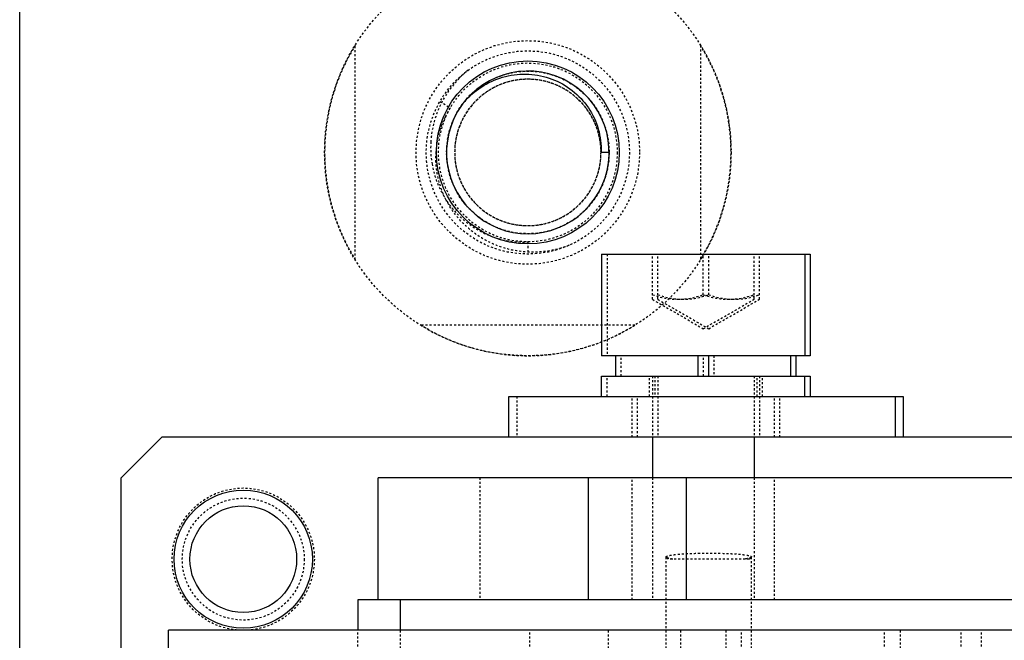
# Model space of a CAD drawing. Header units: millimetres. Extents: x -24622 to 2009, y -1603 to 2074.
# Tile 192 of 256: x 342 to 391, y 1527 to 1557. Entities that reach past the tile are written whole.
import ezdxf

# ---------------------------------------------------------------- set-up
doc = ezdxf.new("R2010")
doc.units = ezdxf.units.MM
doc.linetypes.add('HIDDEN', pattern=[0.2, 0.1, -0.1])
doc.layers.add('02___PRT_ALL_AXES', color=7, linetype='Continuous')
doc.layers.add('DEFAULT_2', color=8, linetype='HIDDEN')

msp = doc.modelspace()

# ---------------------------------------------------------------- linework, layer by layer
at = {"color": 7, "linetype": 'Continuous'}
for p, q in [((342.144, 1523.694), (342.144, 1912.694)), ((371.144, 1550.694), (370.744, 1550.694)), ((370.776, 1545.694), (381.042, 1545.694)), ((370.776, 1545.694), (370.776, 1540.694)), ((380.776, 1545.694), (380.776, 1540.694)), ((381.042, 1545.694), (381.042, 1540.694)), ((381.042, 1540.694), (370.776, 1540.694)), ((371.476, 1539.694), (371.476, 1540.694)), ((375.526, 1539.694), (375.526, 1540.694)), ((376.026, 1540.694), (376.026, 1539.694)), ((380.076, 1539.694), (380.076, 1540.694)), ((380.342, 1539.694), (380.342, 1540.694)), ((370.776, 1539.694), (380.776, 1539.694)), ((370.776, 1538.694), (370.776, 1539.694)), ((380.776, 1538.694), (380.776, 1539.694)), ((380.872, 1539.694), (381.042, 1539.694)), ((381.042, 1539.694), (381.042, 1538.694)), ((366.209, 1538.694), (385.608, 1538.694)), ((366.209, 1536.694), (366.209, 1538.694)), ((385.209, 1538.694), (385.209, 1536.694)), ((385.608, 1538.694), (385.608, 1536.694)), ((349.144, 1536.694), (347.144, 1534.694)), ((485.144, 1536.694), (349.144, 1536.694)), ((373.276, 1536.694), (373.276, 1534.694)), ((378.276, 1536.694), (378.276, 1534.694)), ((347.144, 1523.694), (347.144, 1534.694)), ((486.58, 1534.694), (359.776, 1534.694)), ((359.776, 1528.694), (359.776, 1534.694)), ((370.117, 1534.694), (370.117, 1528.694)), ((374.947, 1528.694), (374.947, 1534.694)), ((486.58, 1528.694), (358.776, 1528.694)), ((358.776, 1528.694), (358.776, 1527.194)), ((360.861, 1528.694), (360.861, 1527.194)), ((491.461, 1527.194), (349.461, 1527.194)), ((349.461, 1514.694), (349.461, 1527.194))]:
    msp.add_line(p, q, dxfattribs=at)
for radius in [3.4, 2.625]:
    msp.add_circle((353.144, 1530.694), radius, dxfattribs=at)
for centre, radius, start, end in [((367.144, 1550.694), 4, 144, 135), ((367.034, 1550.578), 3.983, 137.846, 141.7186)]:
    msp.add_arc(centre, radius, start, end, dxfattribs=at)
at = {"color": 7, "linetype": 'Continuous', "start_tangent": (0.671102, 0.741365), "end_tangent": (-0.044167, -0.999024)}
msp.add_spline([(364.082, 1553.251), (364.974, 1553.986), (366.042, 1554.43), (367.193, 1554.542), (368.325, 1554.305), (369.333, 1553.739), (370.121, 1552.893), (370.609, 1551.844), (370.744, 1550.694)], degree=3, dxfattribs=at)
at = {"layer": '02___PRT_ALL_AXES', "color": 8, "linetype": 'HIDDEN'}
for radius in [10, 4]:
    msp.add_circle((367.144, 1550.694), radius, dxfattribs=at)
at = {"layer": '02___PRT_ALL_AXES', "color": 7, "linetype": 'Continuous'}
msp.add_circle((367.144, 1550.694), 4.5, dxfattribs=at)
at = {"layer": 'DEFAULT_2', "color": 8, "linetype": 'HIDDEN'}
for p, q in [((358.644, 1545.426), (358.644, 1555.962)), ((375.644, 1555.962), (375.644, 1545.426)), ((362.814, 1553.194), (363.333, 1552.894)), ((367.144, 1546.294), (367.144, 1545.694)), ((371.042, 1545.694), (371.042, 1540.694)), ((373.276, 1543.471), (373.276, 1545.694)), ((373.542, 1543.471), (373.542, 1545.694)), ((375.776, 1543.694), (375.776, 1545.694)), ((376.042, 1543.694), (376.042, 1545.694)), ((378.276, 1543.471), (378.276, 1545.694)), ((378.542, 1543.471), (378.542, 1545.694)), ((373.276, 1543.471), (375.776, 1542.027)), ((373.542, 1543.471), (376.042, 1542.027)), ((375.776, 1542.027), (378.276, 1543.471)), ((376.042, 1542.027), (378.542, 1543.471)), ((372.412, 1542.194), (361.876, 1542.194)), ((371.742, 1539.694), (371.742, 1540.694)), ((375.792, 1539.694), (375.792, 1540.694)), ((376.292, 1540.694), (376.292, 1539.694)), ((371.042, 1538.694), (371.042, 1539.694)), ((373.126, 1538.694), (373.126, 1539.694)), ((373.276, 1539.694), (373.276, 1536.694)), ((373.392, 1539.694), (373.392, 1538.694)), ((373.542, 1539.694), (373.542, 1536.694)), ((378.276, 1539.694), (378.276, 1536.694)), ((378.426, 1538.694), (378.426, 1539.694)), ((378.542, 1539.694), (378.542, 1536.694)), ((378.692, 1538.694), (378.692, 1539.694)), ((380.776, 1539.694), (380.872, 1539.694)), ((366.609, 1538.694), (366.609, 1536.694)), ((372.276, 1536.694), (372.276, 1538.694)), ((372.542, 1536.694), (372.542, 1538.694)), ((379.276, 1536.694), (379.276, 1538.694)), ((379.542, 1536.694), (379.542, 1538.694)), ((364.776, 1534.694), (364.776, 1528.694)), ((372.276, 1528.694), (372.276, 1534.694)), ((373.276, 1534.694), (373.276, 1528.694)), ((378.276, 1534.694), (378.276, 1528.694)), ((379.276, 1528.694), (379.276, 1534.694)), ((373.944, 1524.694), (373.944, 1530.801)), ((373.953, 1530.783), (373.944, 1530.801)), ((374.042, 1530.694), (373.953, 1530.783)), ((378.042, 1530.694), (378.135, 1530.787)), ((378.144, 1530.805), (378.135, 1530.787)), ((378.144, 1524.694), (378.144, 1530.805)), ((378.041, 1530.694), (374.043, 1530.694)), ((358.776, 1482.194), (358.776, 1527.194)), ((360.861, 1527.194), (360.861, 1482.194)), ((367.24, 1482.194), (367.24, 1527.194)), ((371.099, 1527.194), (371.099, 1482.194)), ((374.66, 1527.194), (374.66, 1482.194)), ((376.883, 1527.194), (376.883, 1482.194)), ((377.66, 1482.194), (377.66, 1527.194)), ((384.684, 1482.194), (384.684, 1527.194)), ((385.461, 1527.194), (385.461, 1482.194)), ((388.461, 1482.194), (388.461, 1527.194)), ((389.461, 1482.194), (389.461, 1527.194))]:
    msp.add_line(p, q, dxfattribs=at)
for centre, radius in [((367.144, 1550.694), 5.5), ((367.144, 1550.694), 5), ((367.144, 1550.694), 4.4), ((353.144, 1530.694), 3.5), ((353.144, 1530.694), 3)]:
    msp.add_circle(centre, radius, dxfattribs=at)
for centre, radius, start, end in [((367.144, 1550.694), 10, 148.2117, 211.7883), ((367.144, 1550.694), 10, 328.2117, 31.7883), ((367.144, 1550.694), 4, 135, 144), ((367.026, 1550.488), 4.408, 146.9102, 153.7461), ((367.062, 1550.469), 4.448, 153.7365, 162.0175), ((367.093, 1550.461), 4.48, 162.0468, 171.3713), ((367.146, 1550.933), 4.783, 176.6684, 189.5717), ((367.122, 1550.456), 4.51, 171.3662, 176.9396), ((367.113, 1550.457), 4.5, 176.9414, 178.0966), ((367.121, 1550.697), 4.023, 344.5739, 359.1712), ((367.189, 1550.694), 3.955, 359.1997, 359.9998), ((367.171, 1550.685), 3.971, 343.7397, 344.5477), ((367.128, 1550.683), 3.981, 216.0057, 220.1603), ((367.153, 1550.703), 4.013, 220.1565, 221.8567), ((367.144, 1550.694), 10, 238.2117, 301.7883)]:
    msp.add_arc(centre, radius, start, end, dxfattribs=at)
for points, start_tangent, end_tangent in [([(364.205, 1554.739), (362.914, 1553.17), (362.371, 1551.211)], (-0.780064, -0.6257), (-0.058258, -0.998302)), ([(370.744, 1550.694), (370.584, 1549.633), (370.118, 1548.666), (369.388, 1547.879), (368.459, 1547.343), (367.413, 1547.104), (366.343, 1547.184), (365.344, 1547.576), (364.505, 1548.245), (363.9, 1549.132), (363.584, 1550.157), (363.584, 1551.23), (363.9, 1552.256), (364.505, 1553.143), (365.344, 1553.812), (366.343, 1554.204), (367.413, 1554.284), (368.459, 1554.045), (369.388, 1553.509), (370.118, 1552.722), (370.584, 1551.755), (370.744, 1550.694), (370.584, 1549.633), (370.118, 1548.666), (369.388, 1547.879), (368.459, 1547.343), (367.413, 1547.104), (366.343, 1547.184), (365.344, 1547.576), (364.505, 1548.245), (363.9, 1549.132), (363.584, 1550.157), (363.584, 1551.23), (363.9, 1552.256), (364.505, 1553.143), (365.344, 1553.812), (366.343, 1554.204), (367.413, 1554.284), (368.459, 1554.045), (369.388, 1553.509), (370.118, 1552.722), (370.584, 1551.755), (370.744, 1550.694), (370.584, 1549.633), (370.118, 1548.666), (369.388, 1547.879), (368.459, 1547.343), (367.413, 1547.104), (366.343, 1547.184), (365.344, 1547.576), (364.505, 1548.245), (363.9, 1549.132), (363.584, 1550.157), (363.584, 1551.23), (363.9, 1552.256), (364.505, 1553.143), (365.344, 1553.812), (366.343, 1554.204), (367.413, 1554.284), (368.459, 1554.045), (369.388, 1553.509), (370.118, 1552.722), (370.584, 1551.755), (370.744, 1550.694), (370.584, 1549.633), (370.118, 1548.666), (369.388, 1547.879), (368.459, 1547.343), (367.413, 1547.104), (366.343, 1547.184), (365.344, 1547.576), (364.505, 1548.245), (363.9, 1549.132), (363.584, 1550.157), (363.584, 1551.23), (363.9, 1552.256), (364.505, 1553.143), (365.344, 1553.812), (366.343, 1554.204), (367.413, 1554.284), (368.459, 1554.045), (369.388, 1553.509), (370.118, 1552.722), (370.584, 1551.755), (370.744, 1550.694)], (0, -1), (0, -1)), ([(370.744, 1550.694), (370.584, 1549.633), (370.118, 1548.666), (369.388, 1547.879), (368.459, 1547.343), (367.413, 1547.104), (366.343, 1547.184), (365.344, 1547.576), (364.505, 1548.245), (363.9, 1549.132), (363.584, 1550.157), (363.584, 1551.23), (363.9, 1552.256), (364.505, 1553.143), (365.344, 1553.812), (366.343, 1554.204), (367.413, 1554.284), (368.459, 1554.045), (369.388, 1553.509), (370.118, 1552.722), (370.584, 1551.755), (370.744, 1550.694), (370.584, 1549.633), (370.118, 1548.666), (369.388, 1547.879), (368.459, 1547.343), (367.413, 1547.104), (366.343, 1547.184), (365.344, 1547.576), (364.505, 1548.245), (363.9, 1549.132), (363.584, 1550.157), (363.584, 1551.23), (363.9, 1552.256), (364.505, 1553.143), (365.344, 1553.812), (366.343, 1554.204), (367.413, 1554.284), (368.459, 1554.045), (369.388, 1553.509), (370.118, 1552.722), (370.584, 1551.755), (370.744, 1550.694), (370.584, 1549.633), (370.118, 1548.666), (369.388, 1547.879), (368.459, 1547.343), (367.413, 1547.104), (366.343, 1547.184), (365.344, 1547.576), (364.505, 1548.245), (363.9, 1549.132), (363.584, 1550.157), (363.584, 1551.23), (363.9, 1552.256), (364.505, 1553.143), (365.344, 1553.812), (366.343, 1554.204), (367.413, 1554.284), (368.459, 1554.045), (369.388, 1553.509), (370.118, 1552.722), (370.584, 1551.755), (370.744, 1550.694), (370.584, 1549.633), (370.118, 1548.666), (369.388, 1547.879), (368.459, 1547.343), (367.413, 1547.104), (366.343, 1547.184), (365.344, 1547.576), (364.505, 1548.245), (363.9, 1549.132), (363.584, 1550.157), (363.584, 1551.23), (363.9, 1552.256), (364.505, 1553.143), (365.344, 1553.812), (366.343, 1554.204), (367.413, 1554.284), (368.459, 1554.045), (369.388, 1553.509), (370.118, 1552.722), (370.584, 1551.755), (370.744, 1550.694)], (0, -1), (0, -1)), ([(370.744, 1550.694), (370.584, 1549.633), (370.118, 1548.666), (369.388, 1547.879), (368.459, 1547.343), (367.413, 1547.104), (366.343, 1547.184), (365.344, 1547.576), (364.505, 1548.245), (363.9, 1549.132), (363.584, 1550.157), (363.584, 1551.23), (363.9, 1552.256), (364.505, 1553.143), (365.344, 1553.812), (366.343, 1554.204), (367.413, 1554.284), (368.459, 1554.045), (369.388, 1553.509), (370.118, 1552.722), (370.584, 1551.755), (370.744, 1550.694), (370.584, 1549.633), (370.118, 1548.666), (369.388, 1547.879), (368.459, 1547.343), (367.413, 1547.104), (366.343, 1547.184), (365.344, 1547.576), (364.505, 1548.245), (363.9, 1549.132), (363.584, 1550.157), (363.584, 1551.23), (363.9, 1552.256), (364.505, 1553.143), (365.344, 1553.812), (366.343, 1554.204), (367.413, 1554.284), (368.459, 1554.045), (369.388, 1553.509), (370.118, 1552.722), (370.584, 1551.755), (370.744, 1550.694), (370.584, 1549.633), (370.118, 1548.666), (369.388, 1547.879), (368.459, 1547.343), (367.413, 1547.104), (366.343, 1547.184), (365.344, 1547.576), (364.505, 1548.245), (363.9, 1549.132), (363.584, 1550.157), (363.584, 1551.23), (363.9, 1552.256), (364.505, 1553.143), (365.344, 1553.812), (366.343, 1554.204), (367.413, 1554.284), (368.459, 1554.045), (369.388, 1553.509), (370.118, 1552.722), (370.584, 1551.755), (370.744, 1550.694), (370.584, 1549.633), (370.118, 1548.666), (369.388, 1547.879), (368.459, 1547.343), (367.413, 1547.104), (366.343, 1547.184), (365.344, 1547.576), (364.505, 1548.245), (363.9, 1549.132), (363.584, 1550.157), (363.584, 1551.23), (363.9, 1552.256), (364.505, 1553.143), (365.344, 1553.812), (366.343, 1554.204), (367.413, 1554.284), (368.459, 1554.045), (369.388, 1553.509), (370.118, 1552.722), (370.584, 1551.755), (370.744, 1550.694)], (0, -1), (0, -1)), ([(370.744, 1550.694), (370.584, 1549.633), (370.118, 1548.666), (369.388, 1547.879), (368.459, 1547.343), (367.413, 1547.104), (366.343, 1547.184), (365.344, 1547.576), (364.505, 1548.245), (363.9, 1549.132), (363.584, 1550.157), (363.584, 1551.23), (363.9, 1552.256), (364.505, 1553.143), (365.344, 1553.812), (366.343, 1554.204), (367.413, 1554.284), (368.459, 1554.045), (369.388, 1553.509), (370.118, 1552.722), (370.584, 1551.755), (370.744, 1550.694), (370.584, 1549.633), (370.118, 1548.666), (369.388, 1547.879), (368.459, 1547.343), (367.413, 1547.104), (366.343, 1547.184), (365.344, 1547.576), (364.505, 1548.245), (363.9, 1549.132), (363.584, 1550.157), (363.584, 1551.23), (363.9, 1552.256), (364.505, 1553.143), (365.344, 1553.812), (366.343, 1554.204), (367.413, 1554.284), (368.459, 1554.045), (369.388, 1553.509), (370.118, 1552.722), (370.584, 1551.755), (370.744, 1550.694), (370.584, 1549.633), (370.118, 1548.666), (369.388, 1547.879), (368.459, 1547.343), (367.413, 1547.104), (366.343, 1547.184), (365.344, 1547.576), (364.505, 1548.245), (363.9, 1549.132), (363.584, 1550.157), (363.584, 1551.23), (363.9, 1552.256), (364.505, 1553.143), (365.344, 1553.812), (366.343, 1554.204), (367.413, 1554.284), (368.459, 1554.045), (369.388, 1553.509), (370.118, 1552.722), (370.584, 1551.755), (370.744, 1550.694), (370.584, 1549.633), (370.118, 1548.666), (369.388, 1547.879), (368.459, 1547.343), (367.413, 1547.104), (366.343, 1547.184), (365.344, 1547.576), (364.505, 1548.245), (363.9, 1549.132), (363.584, 1550.157), (363.584, 1551.23), (363.9, 1552.256), (364.505, 1553.143), (365.344, 1553.812), (366.343, 1554.204), (367.413, 1554.284), (368.459, 1554.045), (369.388, 1553.509), (370.118, 1552.722), (370.584, 1551.755), (370.744, 1550.694)], (0, -1), (0, -1)), ([(370.744, 1550.694), (370.584, 1549.633), (370.118, 1548.666), (369.388, 1547.879), (368.459, 1547.343), (367.413, 1547.104), (366.343, 1547.184), (365.344, 1547.576), (364.505, 1548.245), (363.9, 1549.132), (363.584, 1550.157), (363.584, 1551.23), (363.9, 1552.256), (364.505, 1553.143), (365.344, 1553.812), (366.343, 1554.204), (367.413, 1554.284), (368.459, 1554.045), (369.388, 1553.509), (370.118, 1552.722), (370.584, 1551.755), (370.744, 1550.694), (370.584, 1549.633), (370.118, 1548.666), (369.388, 1547.879), (368.459, 1547.343), (367.413, 1547.104), (366.343, 1547.184), (365.344, 1547.576), (364.505, 1548.245), (363.9, 1549.132), (363.584, 1550.157), (363.584, 1551.23), (363.9, 1552.256), (364.505, 1553.143), (365.344, 1553.812), (366.343, 1554.204), (367.413, 1554.284), (368.459, 1554.045), (369.388, 1553.509), (370.118, 1552.722), (370.584, 1551.755), (370.744, 1550.694), (370.584, 1549.633), (370.118, 1548.666), (369.388, 1547.879), (368.459, 1547.343), (367.413, 1547.104), (366.343, 1547.184), (365.344, 1547.576), (364.505, 1548.245), (363.9, 1549.132), (363.584, 1550.157), (363.584, 1551.23), (363.9, 1552.256), (364.505, 1553.143), (365.344, 1553.812), (366.343, 1554.204), (367.413, 1554.284), (368.459, 1554.045), (369.388, 1553.509), (370.118, 1552.722), (370.584, 1551.755), (370.744, 1550.694), (370.584, 1549.633), (370.118, 1548.666), (369.388, 1547.879), (368.459, 1547.343), (367.413, 1547.104), (366.343, 1547.184), (365.344, 1547.576), (364.505, 1548.245), (363.9, 1549.132), (363.584, 1550.157), (363.584, 1551.23), (363.9, 1552.256), (364.505, 1553.143), (365.344, 1553.812), (366.343, 1554.204), (367.413, 1554.284), (368.459, 1554.045), (369.388, 1553.509), (370.118, 1552.722), (370.584, 1551.755), (370.744, 1550.694)], (0, -1), (0, -1)), ([(370.744, 1550.694), (370.584, 1549.633), (370.118, 1548.666), (369.388, 1547.879), (368.459, 1547.343), (367.413, 1547.104), (366.343, 1547.184), (365.344, 1547.576), (364.505, 1548.245), (363.9, 1549.132), (363.584, 1550.157), (363.584, 1551.23), (363.9, 1552.256), (364.505, 1553.143), (365.344, 1553.812), (366.343, 1554.204), (367.413, 1554.284), (368.459, 1554.045), (369.388, 1553.509), (370.118, 1552.722), (370.584, 1551.755), (370.744, 1550.694), (370.584, 1549.633), (370.118, 1548.666), (369.388, 1547.879), (368.459, 1547.343), (367.413, 1547.104), (366.343, 1547.184), (365.344, 1547.576), (364.505, 1548.245), (363.9, 1549.132), (363.584, 1550.157), (363.584, 1551.23), (363.9, 1552.256), (364.505, 1553.143), (365.344, 1553.812), (366.343, 1554.204), (367.413, 1554.284), (368.459, 1554.045), (369.388, 1553.509), (370.118, 1552.722), (370.584, 1551.755), (370.744, 1550.694), (370.584, 1549.633), (370.118, 1548.666), (369.388, 1547.879), (368.459, 1547.343), (367.413, 1547.104), (366.343, 1547.184), (365.344, 1547.576), (364.505, 1548.245), (363.9, 1549.132), (363.584, 1550.157), (363.584, 1551.23), (363.9, 1552.256), (364.505, 1553.143), (365.344, 1553.812), (366.343, 1554.204), (367.413, 1554.284), (368.459, 1554.045), (369.388, 1553.509), (370.118, 1552.722), (370.584, 1551.755), (370.744, 1550.694), (370.584, 1549.633), (370.118, 1548.666), (369.388, 1547.879), (368.459, 1547.343), (367.413, 1547.104), (366.343, 1547.184), (365.344, 1547.576), (364.505, 1548.245), (363.9, 1549.132), (363.584, 1550.157), (363.584, 1551.23), (363.9, 1552.256), (364.505, 1553.143), (365.344, 1553.812), (366.343, 1554.204), (367.413, 1554.284), (368.459, 1554.045), (369.388, 1553.509), (370.118, 1552.722), (370.584, 1551.755), (370.744, 1550.694)], (0, -1), (0, -1)), ([(370.744, 1550.694), (370.584, 1549.633), (370.118, 1548.666), (369.388, 1547.879), (368.459, 1547.343), (367.413, 1547.104), (366.343, 1547.184), (365.344, 1547.576), (364.505, 1548.245), (363.9, 1549.132), (363.584, 1550.157), (363.584, 1551.23), (363.9, 1552.256), (364.505, 1553.143), (365.344, 1553.812), (366.343, 1554.204), (367.413, 1554.284), (368.459, 1554.045), (369.388, 1553.509), (370.118, 1552.722), (370.584, 1551.755), (370.744, 1550.694), (370.584, 1549.633), (370.118, 1548.666), (369.388, 1547.879), (368.459, 1547.343), (367.413, 1547.104), (366.343, 1547.184), (365.344, 1547.576), (364.505, 1548.245), (363.9, 1549.132), (363.584, 1550.157), (363.584, 1551.23), (363.9, 1552.256), (364.505, 1553.143), (365.344, 1553.812), (366.343, 1554.204), (367.413, 1554.284), (368.459, 1554.045), (369.388, 1553.509), (370.118, 1552.722), (370.584, 1551.755), (370.744, 1550.694), (370.584, 1549.633), (370.118, 1548.666), (369.388, 1547.879), (368.459, 1547.343), (367.413, 1547.104), (366.343, 1547.184), (365.344, 1547.576), (364.505, 1548.245), (363.9, 1549.132), (363.584, 1550.157), (363.584, 1551.23), (363.9, 1552.256), (364.505, 1553.143), (365.344, 1553.812), (366.343, 1554.204), (367.413, 1554.284), (368.459, 1554.045), (369.388, 1553.509), (370.118, 1552.722), (370.584, 1551.755), (370.744, 1550.694), (370.584, 1549.633), (370.118, 1548.666), (369.388, 1547.879), (368.459, 1547.343), (367.413, 1547.104), (366.343, 1547.184), (365.344, 1547.576), (364.505, 1548.245), (363.9, 1549.132), (363.584, 1550.157), (363.584, 1551.23), (363.9, 1552.256), (364.505, 1553.143), (365.344, 1553.812), (366.343, 1554.204), (367.413, 1554.284), (368.459, 1554.045), (369.388, 1553.509), (370.118, 1552.722), (370.584, 1551.755), (370.744, 1550.694)], (0, -1), (0, -1)), ([(370.744, 1550.694), (370.584, 1549.633), (370.118, 1548.666), (369.388, 1547.879), (368.459, 1547.343), (367.413, 1547.104), (366.343, 1547.184), (365.344, 1547.576), (364.505, 1548.245), (363.9, 1549.132), (363.584, 1550.157), (363.584, 1551.23), (363.9, 1552.256), (364.505, 1553.143), (365.344, 1553.812), (366.343, 1554.204), (367.413, 1554.284), (368.459, 1554.045), (369.388, 1553.509), (370.118, 1552.722), (370.584, 1551.755), (370.744, 1550.694), (370.584, 1549.633), (370.118, 1548.666), (369.388, 1547.879), (368.459, 1547.343), (367.413, 1547.104), (366.343, 1547.184), (365.344, 1547.576), (364.505, 1548.245), (363.9, 1549.132), (363.584, 1550.157), (363.584, 1551.23), (363.9, 1552.256), (364.505, 1553.143), (365.344, 1553.812), (366.343, 1554.204), (367.413, 1554.284), (368.459, 1554.045), (369.388, 1553.509), (370.118, 1552.722), (370.584, 1551.755), (370.744, 1550.694), (370.584, 1549.633), (370.118, 1548.666), (369.388, 1547.879), (368.459, 1547.343), (367.413, 1547.104), (366.343, 1547.184), (365.344, 1547.576), (364.505, 1548.245), (363.9, 1549.132), (363.584, 1550.157), (363.584, 1551.23), (363.9, 1552.256), (364.505, 1553.143), (365.344, 1553.812), (366.343, 1554.204), (367.413, 1554.284), (368.459, 1554.045), (369.388, 1553.509), (370.118, 1552.722), (370.584, 1551.755), (370.744, 1550.694), (370.584, 1549.633), (370.118, 1548.666), (369.388, 1547.879), (368.459, 1547.343), (367.413, 1547.104), (366.343, 1547.184), (365.344, 1547.576), (364.505, 1548.245), (363.9, 1549.132), (363.584, 1550.157), (363.584, 1551.23), (363.9, 1552.256), (364.505, 1553.143), (365.344, 1553.812), (366.343, 1554.204), (367.413, 1554.284), (368.459, 1554.045), (369.388, 1553.509), (370.118, 1552.722), (370.584, 1551.755), (370.744, 1550.694)], (0, -1), (0, -1)), ([(370.744, 1550.694), (370.584, 1549.633), (370.118, 1548.666), (369.388, 1547.879), (368.459, 1547.343), (367.413, 1547.104), (366.343, 1547.184), (365.344, 1547.576), (364.505, 1548.245), (363.9, 1549.132), (363.584, 1550.157), (363.584, 1551.23), (363.9, 1552.256), (364.505, 1553.143), (365.344, 1553.812), (366.343, 1554.204), (367.413, 1554.284), (368.459, 1554.045), (369.388, 1553.509), (370.118, 1552.722), (370.584, 1551.755), (370.744, 1550.694), (370.584, 1549.633), (370.118, 1548.666), (369.388, 1547.879), (368.459, 1547.343), (367.413, 1547.104), (366.343, 1547.184), (365.344, 1547.576), (364.505, 1548.245), (363.9, 1549.132), (363.584, 1550.157), (363.584, 1551.23), (363.9, 1552.256), (364.505, 1553.143), (365.344, 1553.812), (366.343, 1554.204), (367.413, 1554.284), (368.459, 1554.045), (369.388, 1553.509), (370.118, 1552.722), (370.584, 1551.755), (370.744, 1550.694), (370.584, 1549.633), (370.118, 1548.666), (369.388, 1547.879), (368.459, 1547.343), (367.413, 1547.104), (366.343, 1547.184), (365.344, 1547.576), (364.505, 1548.245), (363.9, 1549.132), (363.584, 1550.157), (363.584, 1551.23), (363.9, 1552.256), (364.505, 1553.143), (365.344, 1553.812), (366.343, 1554.204), (367.413, 1554.284), (368.459, 1554.045), (369.388, 1553.509), (370.118, 1552.722), (370.584, 1551.755), (370.744, 1550.694), (370.584, 1549.633), (370.118, 1548.666), (369.388, 1547.879), (368.459, 1547.343), (367.413, 1547.104), (366.343, 1547.184), (365.344, 1547.576), (364.505, 1548.245), (363.9, 1549.132), (363.584, 1550.157), (363.584, 1551.23), (363.9, 1552.256), (364.505, 1553.143), (365.344, 1553.812), (366.343, 1554.204), (367.413, 1554.284), (368.459, 1554.045), (369.388, 1553.509), (370.118, 1552.722), (370.584, 1551.755), (370.744, 1550.694)], (0, -1), (0, -1)), ([(370.744, 1550.694), (370.584, 1549.633), (370.118, 1548.666), (369.388, 1547.879), (368.459, 1547.343), (367.413, 1547.104), (366.343, 1547.184), (365.344, 1547.576), (364.505, 1548.245), (363.9, 1549.132), (363.584, 1550.157), (363.584, 1551.23), (363.9, 1552.256), (364.505, 1553.143), (365.344, 1553.812), (366.343, 1554.204), (367.413, 1554.284), (368.459, 1554.045), (369.388, 1553.509), (370.118, 1552.722), (370.584, 1551.755), (370.744, 1550.694), (370.584, 1549.633), (370.118, 1548.666), (369.388, 1547.879), (368.459, 1547.343), (367.413, 1547.104), (366.343, 1547.184), (365.344, 1547.576), (364.505, 1548.245), (363.9, 1549.132), (363.584, 1550.157), (363.584, 1551.23), (363.9, 1552.256), (364.505, 1553.143), (365.344, 1553.812), (366.343, 1554.204), (367.413, 1554.284), (368.459, 1554.045), (369.388, 1553.509), (370.118, 1552.722), (370.584, 1551.755), (370.744, 1550.694), (370.584, 1549.633), (370.118, 1548.666), (369.388, 1547.879), (368.459, 1547.343), (367.413, 1547.104), (366.343, 1547.184), (365.344, 1547.576), (364.505, 1548.245), (363.9, 1549.132), (363.584, 1550.157), (363.584, 1551.23), (363.9, 1552.256), (364.505, 1553.143), (365.344, 1553.812), (366.343, 1554.204), (367.413, 1554.284), (368.459, 1554.045), (369.388, 1553.509), (370.118, 1552.722), (370.584, 1551.755), (370.744, 1550.694), (370.584, 1549.633), (370.118, 1548.666), (369.388, 1547.879), (368.459, 1547.343), (367.413, 1547.104), (366.343, 1547.184), (365.344, 1547.576), (364.505, 1548.245), (363.9, 1549.132), (363.584, 1550.157), (363.584, 1551.23), (363.9, 1552.256), (364.505, 1553.143), (365.344, 1553.812), (366.343, 1554.204), (367.413, 1554.284), (368.459, 1554.045), (369.388, 1553.509), (370.118, 1552.722), (370.584, 1551.755), (370.744, 1550.694)], (0, -1), (0, -1)), ([(370.744, 1550.694), (370.584, 1549.633), (370.118, 1548.666), (369.388, 1547.879), (368.459, 1547.343), (367.413, 1547.104), (366.343, 1547.184), (365.344, 1547.576), (364.505, 1548.245), (363.9, 1549.132), (363.584, 1550.157), (363.584, 1551.23), (363.9, 1552.256), (364.505, 1553.143), (365.344, 1553.812), (366.343, 1554.204), (367.413, 1554.284), (368.459, 1554.045), (369.388, 1553.509), (370.118, 1552.722), (370.584, 1551.755), (370.744, 1550.694), (370.584, 1549.633), (370.118, 1548.666), (369.388, 1547.879), (368.459, 1547.343), (367.413, 1547.104), (366.343, 1547.184), (365.344, 1547.576), (364.505, 1548.245), (363.9, 1549.132), (363.584, 1550.157), (363.584, 1551.23), (363.9, 1552.256), (364.505, 1553.143), (365.344, 1553.812), (366.343, 1554.204), (367.413, 1554.284), (368.459, 1554.045), (369.388, 1553.509), (370.118, 1552.722), (370.584, 1551.755), (370.744, 1550.694), (370.584, 1549.633), (370.118, 1548.666), (369.388, 1547.879), (368.459, 1547.343), (367.413, 1547.104), (366.343, 1547.184), (365.344, 1547.576), (364.505, 1548.245), (363.9, 1549.132), (363.584, 1550.157), (363.584, 1551.23), (363.9, 1552.256), (364.505, 1553.143), (365.344, 1553.812), (366.343, 1554.204), (367.413, 1554.284), (368.459, 1554.045), (369.388, 1553.509), (370.118, 1552.722), (370.584, 1551.755), (370.744, 1550.694), (370.584, 1549.633), (370.118, 1548.666), (369.388, 1547.879), (368.459, 1547.343), (367.413, 1547.104), (366.343, 1547.184), (365.344, 1547.576), (364.505, 1548.245), (363.9, 1549.132), (363.584, 1550.157), (363.584, 1551.23), (363.9, 1552.256), (364.505, 1553.143), (365.344, 1553.812), (366.343, 1554.204), (367.413, 1554.284), (368.459, 1554.045), (369.388, 1553.509), (370.118, 1552.722), (370.584, 1551.755), (370.744, 1550.694)], (0, -1), (0, -1)), ([(370.744, 1550.694), (370.584, 1549.633), (370.118, 1548.666), (369.388, 1547.879), (368.459, 1547.343), (367.413, 1547.104), (366.343, 1547.184), (365.344, 1547.576), (364.505, 1548.245), (363.9, 1549.132), (363.584, 1550.157), (363.584, 1551.23), (363.9, 1552.256), (364.505, 1553.143), (365.344, 1553.812), (366.343, 1554.204), (367.413, 1554.284), (368.459, 1554.045), (369.388, 1553.509), (370.118, 1552.722), (370.584, 1551.755), (370.744, 1550.694), (370.584, 1549.633), (370.118, 1548.666), (369.388, 1547.879), (368.459, 1547.343), (367.413, 1547.104), (366.343, 1547.184), (365.344, 1547.576), (364.505, 1548.245), (363.9, 1549.132), (363.584, 1550.157), (363.584, 1551.23), (363.9, 1552.256), (364.505, 1553.143), (365.344, 1553.812), (366.343, 1554.204), (367.413, 1554.284), (368.459, 1554.045), (369.388, 1553.509), (370.118, 1552.722), (370.584, 1551.755), (370.744, 1550.694), (370.584, 1549.633), (370.118, 1548.666), (369.388, 1547.879), (368.459, 1547.343), (367.413, 1547.104), (366.343, 1547.184), (365.344, 1547.576), (364.505, 1548.245), (363.9, 1549.132), (363.584, 1550.157), (363.584, 1551.23), (363.9, 1552.256), (364.505, 1553.143), (365.344, 1553.812), (366.343, 1554.204), (367.413, 1554.284), (368.459, 1554.045), (369.388, 1553.509), (370.118, 1552.722), (370.584, 1551.755), (370.744, 1550.694), (370.584, 1549.633), (370.118, 1548.666), (369.388, 1547.879), (368.459, 1547.343), (367.413, 1547.104), (366.343, 1547.184), (365.344, 1547.576), (364.505, 1548.245), (363.9, 1549.132), (363.584, 1550.157), (363.584, 1551.23), (363.9, 1552.256), (364.505, 1553.143), (365.344, 1553.812), (366.343, 1554.204), (367.413, 1554.284), (368.459, 1554.045), (369.388, 1553.509), (370.118, 1552.722), (370.584, 1551.755), (370.744, 1550.694)], (0, -1), (0, -1)), ([(370.744, 1550.694), (370.584, 1549.633), (370.118, 1548.666), (369.388, 1547.879), (368.459, 1547.343), (367.413, 1547.104), (366.343, 1547.184), (365.344, 1547.576), (364.505, 1548.245), (363.9, 1549.132), (363.584, 1550.157), (363.584, 1551.23), (363.9, 1552.256), (364.505, 1553.143), (365.344, 1553.812), (366.343, 1554.204), (367.413, 1554.284), (368.459, 1554.045), (369.388, 1553.509), (370.118, 1552.722), (370.584, 1551.755), (370.744, 1550.694), (370.584, 1549.633), (370.118, 1548.666), (369.388, 1547.879), (368.459, 1547.343), (367.413, 1547.104), (366.343, 1547.184), (365.344, 1547.576), (364.505, 1548.245), (363.9, 1549.132), (363.584, 1550.157), (363.584, 1551.23), (363.9, 1552.256), (364.505, 1553.143), (365.344, 1553.812), (366.343, 1554.204), (367.413, 1554.284), (368.459, 1554.045), (369.388, 1553.509), (370.118, 1552.722), (370.584, 1551.755), (370.744, 1550.694), (370.584, 1549.633), (370.118, 1548.666), (369.388, 1547.879), (368.459, 1547.343), (367.413, 1547.104), (366.343, 1547.184), (365.344, 1547.576), (364.505, 1548.245), (363.9, 1549.132), (363.584, 1550.157), (363.584, 1551.23), (363.9, 1552.256), (364.505, 1553.143), (365.344, 1553.812), (366.343, 1554.204), (367.413, 1554.284), (368.459, 1554.045), (369.388, 1553.509), (370.118, 1552.722), (370.584, 1551.755), (370.744, 1550.694), (370.584, 1549.633), (370.118, 1548.666), (369.388, 1547.879), (368.459, 1547.343), (367.413, 1547.104), (366.343, 1547.184), (365.344, 1547.576), (364.505, 1548.245), (363.9, 1549.132), (363.584, 1550.157), (363.584, 1551.23), (363.9, 1552.256), (364.505, 1553.143), (365.344, 1553.812), (366.343, 1554.204), (367.413, 1554.284), (368.459, 1554.045), (369.388, 1553.509), (370.118, 1552.722), (370.584, 1551.755), (370.744, 1550.694)], (0, -1), (0, -1)), ([(370.744, 1550.694), (370.584, 1549.633), (370.118, 1548.666), (369.388, 1547.879), (368.459, 1547.343), (367.413, 1547.104), (366.343, 1547.184), (365.344, 1547.576), (364.505, 1548.245), (363.9, 1549.132), (363.584, 1550.157), (363.584, 1551.23), (363.9, 1552.256), (364.505, 1553.143), (365.344, 1553.812), (366.343, 1554.204), (367.413, 1554.284), (368.459, 1554.045), (369.388, 1553.509), (370.118, 1552.722), (370.584, 1551.755), (370.744, 1550.694), (370.584, 1549.633), (370.118, 1548.666), (369.388, 1547.879), (368.459, 1547.343), (367.413, 1547.104), (366.343, 1547.184), (365.344, 1547.576), (364.505, 1548.245), (363.9, 1549.132), (363.584, 1550.157), (363.584, 1551.23), (363.9, 1552.256), (364.505, 1553.143), (365.344, 1553.812), (366.343, 1554.204), (367.413, 1554.284), (368.459, 1554.045), (369.388, 1553.509), (370.118, 1552.722), (370.584, 1551.755), (370.744, 1550.694), (370.584, 1549.633), (370.118, 1548.666), (369.388, 1547.879), (368.459, 1547.343), (367.413, 1547.104), (366.343, 1547.184), (365.344, 1547.576), (364.505, 1548.245), (363.9, 1549.132), (363.584, 1550.157), (363.584, 1551.23), (363.9, 1552.256), (364.505, 1553.143), (365.344, 1553.812), (366.343, 1554.204), (367.413, 1554.284), (368.459, 1554.045), (369.388, 1553.509), (370.118, 1552.722), (370.584, 1551.755), (370.744, 1550.694), (370.584, 1549.633), (370.118, 1548.666), (369.388, 1547.879), (368.459, 1547.343), (367.413, 1547.104), (366.343, 1547.184), (365.344, 1547.576), (364.505, 1548.245), (363.9, 1549.132), (363.584, 1550.157), (363.584, 1551.23), (363.9, 1552.256), (364.505, 1553.143), (365.344, 1553.812), (366.343, 1554.204), (367.413, 1554.284), (368.459, 1554.045), (369.388, 1553.509), (370.118, 1552.722), (370.584, 1551.755), (370.744, 1550.694)], (0, -1), (0, -1)), ([(370.744, 1550.694), (370.584, 1549.633), (370.118, 1548.666), (369.388, 1547.879), (368.459, 1547.343), (367.413, 1547.104), (366.343, 1547.184), (365.344, 1547.576), (364.505, 1548.245), (363.9, 1549.132), (363.584, 1550.157), (363.584, 1551.23), (363.9, 1552.256), (364.505, 1553.143), (365.344, 1553.812), (366.343, 1554.204), (367.413, 1554.284), (368.459, 1554.045), (369.388, 1553.509), (370.118, 1552.722), (370.584, 1551.755), (370.744, 1550.694), (370.584, 1549.633), (370.118, 1548.666), (369.388, 1547.879), (368.459, 1547.343), (367.413, 1547.104), (366.343, 1547.184), (365.344, 1547.576), (364.505, 1548.245), (363.9, 1549.132), (363.584, 1550.157), (363.584, 1551.23), (363.9, 1552.256), (364.505, 1553.143), (365.344, 1553.812), (366.343, 1554.204), (367.413, 1554.284), (368.459, 1554.045), (369.388, 1553.509), (370.118, 1552.722), (370.584, 1551.755), (370.744, 1550.694), (370.584, 1549.633), (370.118, 1548.666), (369.388, 1547.879), (368.459, 1547.343), (367.413, 1547.104), (366.343, 1547.184), (365.344, 1547.576), (364.505, 1548.245), (363.9, 1549.132), (363.584, 1550.157), (363.584, 1551.23), (363.9, 1552.256), (364.505, 1553.143), (365.344, 1553.812), (366.343, 1554.204), (367.413, 1554.284), (368.459, 1554.045), (369.388, 1553.509), (370.118, 1552.722), (370.584, 1551.755), (370.744, 1550.694), (370.584, 1549.633), (370.118, 1548.666), (369.388, 1547.879), (368.459, 1547.343), (367.413, 1547.104), (366.343, 1547.184), (365.344, 1547.576), (364.505, 1548.245), (363.9, 1549.132), (363.584, 1550.157), (363.584, 1551.23), (363.9, 1552.256), (364.505, 1553.143), (365.344, 1553.812), (366.343, 1554.204), (367.413, 1554.284), (368.459, 1554.045), (369.388, 1553.509), (370.118, 1552.722), (370.584, 1551.755), (370.744, 1550.694)], (0, -1), (0, -1)), ([(370.744, 1550.694), (370.584, 1549.633), (370.118, 1548.666), (369.388, 1547.879), (368.459, 1547.343), (367.413, 1547.104), (366.343, 1547.184), (365.344, 1547.576), (364.505, 1548.245), (363.9, 1549.132), (363.584, 1550.157), (363.584, 1551.23), (363.9, 1552.256), (364.505, 1553.143), (365.344, 1553.812), (366.343, 1554.204), (367.413, 1554.284), (368.459, 1554.045), (369.388, 1553.509), (370.118, 1552.722), (370.584, 1551.755), (370.744, 1550.694), (370.584, 1549.633), (370.118, 1548.666), (369.388, 1547.879), (368.459, 1547.343), (367.413, 1547.104), (366.343, 1547.184), (365.344, 1547.576), (364.505, 1548.245), (363.9, 1549.132), (363.584, 1550.157), (363.584, 1551.23), (363.9, 1552.256), (364.505, 1553.143), (365.344, 1553.812), (366.343, 1554.204), (367.413, 1554.284), (368.459, 1554.045), (369.388, 1553.509), (370.118, 1552.722), (370.584, 1551.755), (370.744, 1550.694), (370.584, 1549.633), (370.118, 1548.666), (369.388, 1547.879), (368.459, 1547.343), (367.413, 1547.104), (366.343, 1547.184), (365.344, 1547.576), (364.505, 1548.245), (363.9, 1549.132), (363.584, 1550.157), (363.584, 1551.23), (363.9, 1552.256), (364.505, 1553.143), (365.344, 1553.812), (366.343, 1554.204), (367.413, 1554.284), (368.459, 1554.045), (369.388, 1553.509), (370.118, 1552.722), (370.584, 1551.755), (370.744, 1550.694), (370.584, 1549.633), (370.118, 1548.666), (369.388, 1547.879), (368.459, 1547.343), (367.413, 1547.104), (366.343, 1547.184), (365.344, 1547.576), (364.505, 1548.245), (363.9, 1549.132), (363.584, 1550.157), (363.584, 1551.23), (363.9, 1552.256), (364.505, 1553.143), (365.344, 1553.812), (366.343, 1554.204), (367.413, 1554.284), (368.459, 1554.045), (369.388, 1553.509), (370.118, 1552.722), (370.584, 1551.755), (370.744, 1550.694)], (0, -1), (0, -1)), ([(370.744, 1550.694), (370.584, 1549.633), (370.118, 1548.666), (369.388, 1547.879), (368.459, 1547.343), (367.413, 1547.104), (366.343, 1547.184), (365.344, 1547.576), (364.505, 1548.245), (363.9, 1549.132), (363.584, 1550.157), (363.584, 1551.23), (363.9, 1552.256), (364.505, 1553.143), (365.344, 1553.812), (366.343, 1554.204), (367.413, 1554.284), (368.459, 1554.045), (369.388, 1553.509), (370.118, 1552.722), (370.584, 1551.755), (370.744, 1550.694), (370.584, 1549.633), (370.118, 1548.666), (369.388, 1547.879), (368.459, 1547.343), (367.413, 1547.104), (366.343, 1547.184), (365.344, 1547.576), (364.505, 1548.245), (363.9, 1549.132), (363.584, 1550.157), (363.584, 1551.23), (363.9, 1552.256), (364.505, 1553.143), (365.344, 1553.812), (366.343, 1554.204), (367.413, 1554.284), (368.459, 1554.045), (369.388, 1553.509), (370.118, 1552.722), (370.584, 1551.755), (370.744, 1550.694), (370.584, 1549.633), (370.118, 1548.666), (369.388, 1547.879), (368.459, 1547.343), (367.413, 1547.104), (366.343, 1547.184), (365.344, 1547.576), (364.505, 1548.245), (363.9, 1549.132), (363.584, 1550.157), (363.584, 1551.23), (363.9, 1552.256), (364.505, 1553.143), (365.344, 1553.812), (366.343, 1554.204), (367.413, 1554.284), (368.459, 1554.045), (369.388, 1553.509), (370.118, 1552.722), (370.584, 1551.755), (370.744, 1550.694), (370.584, 1549.633), (370.118, 1548.666), (369.388, 1547.879), (368.459, 1547.343), (367.413, 1547.104), (366.343, 1547.184), (365.344, 1547.576), (364.505, 1548.245), (363.9, 1549.132), (363.584, 1550.157), (363.584, 1551.23), (363.9, 1552.256), (364.505, 1553.143), (365.344, 1553.812), (366.343, 1554.204), (367.413, 1554.284), (368.459, 1554.045), (369.388, 1553.509), (370.118, 1552.722), (370.584, 1551.755), (370.744, 1550.694)], (0, -1), (0, -1)), ([(370.744, 1550.694), (370.584, 1549.633), (370.118, 1548.666), (369.388, 1547.879), (368.459, 1547.343), (367.413, 1547.104), (366.343, 1547.184), (365.344, 1547.576), (364.505, 1548.245), (363.9, 1549.132), (363.584, 1550.157), (363.584, 1551.23), (363.9, 1552.256), (364.505, 1553.143), (365.344, 1553.812), (366.343, 1554.204), (367.413, 1554.284), (368.459, 1554.045), (369.388, 1553.509), (370.118, 1552.722), (370.584, 1551.755), (370.744, 1550.694), (370.584, 1549.633), (370.118, 1548.666), (369.388, 1547.879), (368.459, 1547.343), (367.413, 1547.104), (366.343, 1547.184), (365.344, 1547.576), (364.505, 1548.245), (363.9, 1549.132), (363.584, 1550.157), (363.584, 1551.23), (363.9, 1552.256), (364.505, 1553.143), (365.344, 1553.812), (366.343, 1554.204), (367.413, 1554.284), (368.459, 1554.045), (369.388, 1553.509), (370.118, 1552.722), (370.584, 1551.755), (370.744, 1550.694), (370.584, 1549.633), (370.118, 1548.666), (369.388, 1547.879), (368.459, 1547.343), (367.413, 1547.104), (366.343, 1547.184), (365.344, 1547.576), (364.505, 1548.245), (363.9, 1549.132), (363.584, 1550.157), (363.584, 1551.23), (363.9, 1552.256), (364.505, 1553.143), (365.344, 1553.812), (366.343, 1554.204), (367.413, 1554.284), (368.459, 1554.045), (369.388, 1553.509), (370.118, 1552.722), (370.584, 1551.755), (370.744, 1550.694), (370.584, 1549.633), (370.118, 1548.666), (369.388, 1547.879), (368.459, 1547.343), (367.413, 1547.104), (366.343, 1547.184), (365.344, 1547.576), (364.505, 1548.245), (363.9, 1549.132), (363.584, 1550.157), (363.584, 1551.23), (363.9, 1552.256), (364.505, 1553.143), (365.344, 1553.812), (366.343, 1554.204), (367.413, 1554.284), (368.459, 1554.045), (369.388, 1553.509), (370.118, 1552.722), (370.584, 1551.755), (370.744, 1550.694)], (0, -1), (0, -1)), ([(370.744, 1550.694), (370.584, 1549.633), (370.118, 1548.666), (369.388, 1547.879), (368.459, 1547.343), (367.413, 1547.104), (366.343, 1547.184), (365.344, 1547.576), (364.505, 1548.245), (363.9, 1549.132), (363.584, 1550.157), (363.584, 1551.23), (363.9, 1552.256), (364.505, 1553.143), (365.344, 1553.812), (366.343, 1554.204), (367.413, 1554.284), (368.459, 1554.045), (369.388, 1553.509), (370.118, 1552.722), (370.584, 1551.755), (370.744, 1550.694), (370.584, 1549.633), (370.118, 1548.666), (369.388, 1547.879), (368.459, 1547.343), (367.413, 1547.104), (366.343, 1547.184), (365.344, 1547.576), (364.505, 1548.245), (363.9, 1549.132), (363.584, 1550.157), (363.584, 1551.23), (363.9, 1552.256), (364.505, 1553.143), (365.344, 1553.812), (366.343, 1554.204), (367.413, 1554.284), (368.459, 1554.045), (369.388, 1553.509), (370.118, 1552.722), (370.584, 1551.755), (370.744, 1550.694), (370.584, 1549.633), (370.118, 1548.666), (369.388, 1547.879), (368.459, 1547.343), (367.413, 1547.104), (366.343, 1547.184), (365.344, 1547.576), (364.505, 1548.245), (363.9, 1549.132), (363.584, 1550.157), (363.584, 1551.23), (363.9, 1552.256), (364.505, 1553.143), (365.344, 1553.812), (366.343, 1554.204), (367.413, 1554.284), (368.459, 1554.045), (369.388, 1553.509), (370.118, 1552.722), (370.584, 1551.755), (370.744, 1550.694), (370.584, 1549.633), (370.118, 1548.666), (369.388, 1547.879), (368.459, 1547.343), (367.413, 1547.104), (366.343, 1547.184), (365.344, 1547.576), (364.505, 1548.245), (363.9, 1549.132), (363.584, 1550.157), (363.584, 1551.23), (363.9, 1552.256), (364.505, 1553.143), (365.344, 1553.812), (366.343, 1554.204), (367.413, 1554.284), (368.459, 1554.045), (369.388, 1553.509), (370.118, 1552.722), (370.584, 1551.755), (370.744, 1550.694)], (0, -1), (0, -1)), ([(370.744, 1550.694), (370.584, 1549.633), (370.118, 1548.666), (369.388, 1547.879), (368.459, 1547.343), (367.413, 1547.104), (366.343, 1547.184), (365.344, 1547.576), (364.505, 1548.245), (363.9, 1549.132), (363.584, 1550.157), (363.584, 1551.23), (363.9, 1552.256), (364.505, 1553.143), (365.344, 1553.812), (366.343, 1554.204), (367.413, 1554.284), (368.459, 1554.045), (369.388, 1553.509), (370.118, 1552.722), (370.584, 1551.755), (370.744, 1550.694), (370.584, 1549.633), (370.118, 1548.666), (369.388, 1547.879), (368.459, 1547.343), (367.413, 1547.104), (366.343, 1547.184), (365.344, 1547.576), (364.505, 1548.245), (363.9, 1549.132), (363.584, 1550.157), (363.584, 1551.23), (363.9, 1552.256), (364.505, 1553.143), (365.344, 1553.812), (366.343, 1554.204), (367.413, 1554.284), (368.459, 1554.045), (369.388, 1553.509), (370.118, 1552.722), (370.584, 1551.755), (370.744, 1550.694), (370.584, 1549.633), (370.118, 1548.666), (369.388, 1547.879), (368.459, 1547.343), (367.413, 1547.104), (366.343, 1547.184), (365.344, 1547.576), (364.505, 1548.245), (363.9, 1549.132), (363.584, 1550.157), (363.584, 1551.23), (363.9, 1552.256), (364.505, 1553.143), (365.344, 1553.812), (366.343, 1554.204), (367.413, 1554.284), (368.459, 1554.045), (369.388, 1553.509), (370.118, 1552.722), (370.584, 1551.755), (370.744, 1550.694), (370.584, 1549.633), (370.118, 1548.666), (369.388, 1547.879), (368.459, 1547.343), (367.413, 1547.104), (366.343, 1547.184), (365.344, 1547.576), (364.505, 1548.245), (363.9, 1549.132), (363.584, 1550.157), (363.584, 1551.23), (363.9, 1552.256), (364.505, 1553.143), (365.344, 1553.812), (366.343, 1554.204), (367.413, 1554.284), (368.459, 1554.045), (369.388, 1553.509), (370.118, 1552.722), (370.584, 1551.755), (370.744, 1550.694)], (0, -1), (0, -1)), ([(369.178, 1546.126), (368.043, 1545.833), (366.871, 1545.815), (365.729, 1546.077), (364.683, 1546.607), (363.799, 1547.376), (363.132, 1548.339), (362.728, 1549.439), (362.615, 1550.606)], (-0.931904, -0.362705), (0.033213, 0.999448)), ([(362.43, 1550.138), (362.988, 1548.58), (364.055, 1547.316), (365.503, 1546.515), (367.144, 1546.294)], (0.166849, -0.985983), (0.998531, 0.054178)), ([(373.276, 1543.694), (374.526, 1543.471), (375.776, 1543.694)], (0.948683, -0.316228), (0.948683, 0.316228)), ([(373.542, 1543.694), (374.792, 1543.471), (376.042, 1543.694)], (0.948683, -0.316228), (0.948683, 0.316228)), ([(375.776, 1543.694), (377.026, 1543.471), (378.276, 1543.694)], (0.948683, -0.316228), (0.948683, 0.316228)), ([(376.042, 1543.694), (377.292, 1543.471), (378.542, 1543.694)], (0.948683, -0.316228), (0.948683, 0.316228)), ([(373.944, 1530.801), (373.984, 1530.839), (374.103, 1530.874), (374.297, 1530.907), (374.557, 1530.935), (374.875, 1530.958), (375.239, 1530.975), (376.044, 1530.989), (376.849, 1530.976), (377.212, 1530.96), (377.53, 1530.937), (377.791, 1530.91), (377.985, 1530.878), (378.104, 1530.842), (378.144, 1530.805)], (0, 1), (0, -1)), ([(374.275, 1530.694), (374.058, 1530.737), (373.991, 1530.76), (373.953, 1530.783)], (-0.988689, 0.149981), (-0.705632, 0.708579)), ([(378.135, 1530.787), (378.095, 1530.763), (378.024, 1530.739), (377.792, 1530.694)], (-0.705589, -0.708621), (-0.989279, -0.14604))]:
    msp.add_spline(points, degree=3, dxfattribs=dict(at, start_tangent=start_tangent, end_tangent=end_tangent))

doc.saveas('drawing.dxf')
